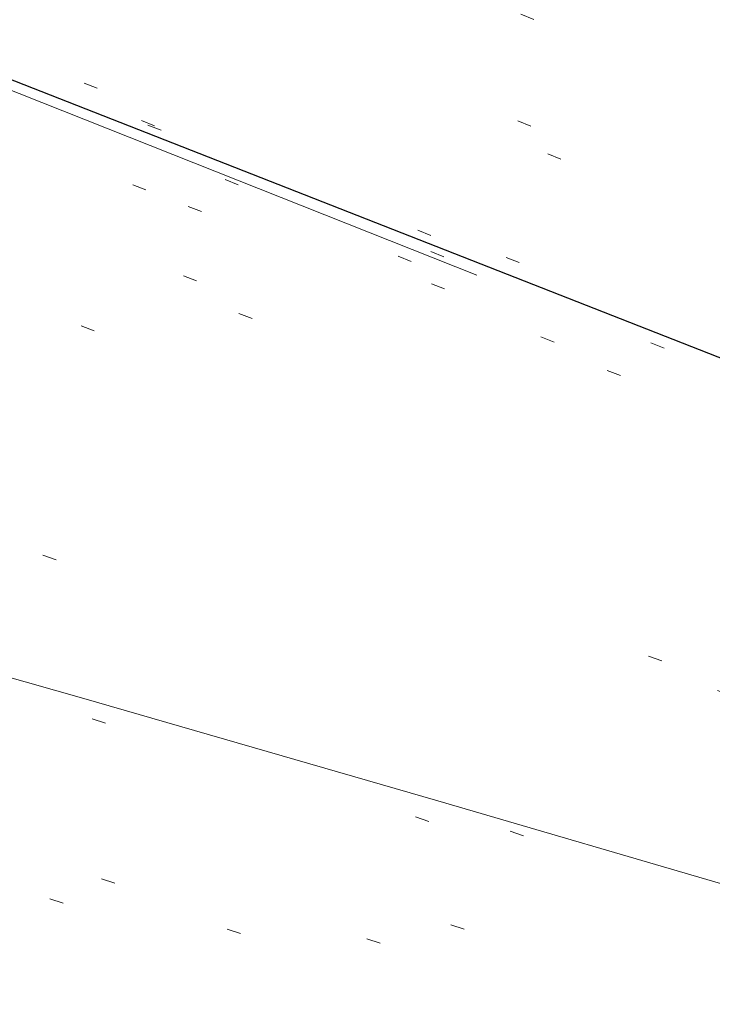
# Model space of a CAD drawing. Extents: x 413123 to 1465301, y 377724 to 504150.
# Tile 24 of 256: x 1463176.79 to 1463181.73, y 433231.75 to 433238.77. Entities that reach past the tile are written whole.
import ezdxf

# ---------------------------------------------------------------- set-up
doc = ezdxf.new("R2010")
doc.units = 0
doc.header["$MEASUREMENT"] = 0
for name, pattern in [('DGN Style 1', [8.732639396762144, 0.01453018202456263, -8.71810921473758]), ('DGN Style 3', [20.34225483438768, 14.53018202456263, -5.812072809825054]), ('DGN Style 5', [10.171127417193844, 4.35905460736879, -5.812072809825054])]:
    doc.linetypes.add(name, pattern=pattern)
for name, color, linetype, lineweight in [('DT_X_Contour_Minor', 136, 'DGN Style 3', 0), ('DT_X_Terrain_Ground_Line', 92, 'DGN Style 3', 13), ('PM_X_Parking_Lot_Stall', 7, 'DGN Style 5', 0), ('PV_X_Curb', 120, 'DGN Style 1', 0), ('PV_X_EOP', 7, 'DGN Style 3', 0), ('PV_X_Walk', 120, 'DGN Style 5', 0)]:
    doc.layers.add(name, color=color, linetype=linetype, lineweight=lineweight)
doc.layers.add('SV_Observation (Construction)', color=97, linetype='DGN Style 1', lineweight=0, transparency=0.9)
doc.layers.add('SV_Setup (Construction)', color=4, linetype='Continuous', lineweight=30, transparency=0.9)

# ---------------------------------------------------------------- blocks, each defined once
blk = doc.blocks.new('*U5554', base_point=(1463158.719041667, 433438.2508333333, 579.5851666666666))
at = {"layer": 'DT_X_Contour_Minor', "elevation": 571.9999999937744, "flags": 128}
blk.add_lwpolyline([(1463395.217597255, 433160.4001539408), (1463379.26645557, 433166.5904968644), (1463376.271119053, 433167.7533763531), (1463374.121313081, 433168.5890107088), (1463372.817037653, 433169.097399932), (1463372.35829277, 433169.2785440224), (1463372.262347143, 433169.3252680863), (1463372.230106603, 433169.3408914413), (1463372.205344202, 433169.3527184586), (1463372.188059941, 433169.360749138), (1463372.178253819, 433169.3649834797), (1463371.925647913, 433169.4625609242), (1463368.452046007, 433170.8047416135), (1463363.521519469, 433172.7098829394), (1463361.850359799, 433173.3555198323), (1463360.534775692, 433173.8635745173), (1463359.574767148, 433174.2340469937), (1463358.970334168, 433174.466937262), (1463357.832613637, 433174.904535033), (1463357.217168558, 433175.141860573), (1463356.22412372, 433175.5256388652), (1463354.853479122, 433176.0558699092), (1463353.105234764, 433176.7325537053), (1463347.939783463, 433178.7323141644), (1463346.11758143, 433179.4364631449), (1463344.525063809, 433180.0490897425), (1463343.162230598, 433180.570193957), (1463342.029081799, 433180.9997757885), (1463339.313597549, 433182.0232974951), (1463338.294788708, 433182.4070822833), (1463337.274975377, 433182.790795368), (1463336.254157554, 433183.1744367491), (1463335.232335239, 433183.5580064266), (1463332.506136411, 433184.5807632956), (1463331.490227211, 433184.9627923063), (1463330.48714873, 433185.3418116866), (1463329.49690097, 433185.7178214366), (1463328.519483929, 433186.0908215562), (1463325.930146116, 433187.0814757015), (1463325.063197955, 433187.4072487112), (1463324.404356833, 433187.6415771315), (1463323.95362275, 433187.7844609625), (1463323.710995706, 433187.835900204), (1463323.064319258, 433187.8625792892), (1463322.837569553, 433187.6548760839), (1463322.708957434, 433187.6462891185), (1463322.42029952, 433187.7095438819), (1463321.971595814, 433187.844640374), (1463321.362846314, 433188.0515785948), (1463319.526119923, 433188.6992028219), (1463318.668472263, 433189.000702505), (1463317.473074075, 433189.4194833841), (1463315.93992536, 433189.9555454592), (1463314.069026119, 433190.6088887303), (1463308.629627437, 433192.5075123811), (1463306.748951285, 433193.1804606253), (1463305.18647184, 433193.7753376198), (1463303.942189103, 433194.2921433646), (1463303.016103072, 433194.7308778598), (1463300.970802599, 433195.7967415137), (1463300.227145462, 433196.1691067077), (1463299.530149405, 433196.4868045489), (1463298.879814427, 433196.7498350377), (1463298.27614053, 433196.9581981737), (1463295.567871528, 433197.8030023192), (1463295.548309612, 433197.8289543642), (1463295.489237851, 433197.863598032), (1463295.320406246, 433197.9564067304), (1463295.041814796, 433198.1073804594), (1463294.653463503, 433198.3165192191), (1463293.471513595, 433198.9517759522), (1463292.901949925, 433199.2303848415), (1463292.079721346, 433199.5897689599), (1463291.004827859, 433200.0299283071), (1463289.677269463, 433200.5508628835), (1463285.800227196, 433202.0477220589), (1463284.419012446, 433202.5564074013), (1463283.183149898, 433202.959819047), (1463282.092639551, 433203.2579569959), (1463281.147481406, 433203.4508212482), (1463278.82086262, 433203.8247609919), (1463278.077441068, 433203.9367775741), (1463277.592140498, 433203.9923725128), (1463277.364960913, 433203.991545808), (1463277.395902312, 433203.9342974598), (1463278.142577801, 433203.5354880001), (1463275.56458941, 433204.513508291), (1463274.992398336, 433204.7331112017), (1463274.380677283, 433204.9727683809), (1463273.72942625, 433205.2324798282), (1463273.038645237, 433205.5122455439), (1463269.722763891, 433206.8646121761), (1463260.35808285, 433211.218083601), (1463259.894401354, 433211.0632559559), (1463259.806685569, 433211.0345824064), (1463259.742258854, 433211.0149164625), (1463259.701121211, 433211.0042581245), (1463259.683272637, 433211.0026073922), (1463259.666728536, 433211.0102155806), (1463259.585621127, 433210.9582969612), (1463259.354706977, 433210.796834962), (1463258.973986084, 433210.5258295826), (1463258.44345845, 433210.1452808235), (1463256.82897577, 433208.984426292), (1463256.24759574, 433208.6199916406), (1463255.714317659, 433208.397328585), (1463255.229141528, 433208.3164371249), (1463254.792067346, 433208.3773172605), (1463253.690672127, 433208.7286930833), (1463253.26833566, 433208.8549521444), (1463252.827372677, 433208.9701974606), (1463252.367783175, 433209.0744290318), (1463251.889567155, 433209.1676468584), (1463249.614430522, 433209.5769646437), (1463240.237872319, 433212.5940606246), (1463238.454207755, 433213.1703490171), (1463237.121739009, 433213.6061730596), (1463236.240466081, 433213.9015327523), (1463235.810388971, 433214.0564280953), (1463235.265111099, 433214.2821965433), (1463234.725239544, 433214.4946353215), (1463233.514583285, 433214.96262532), (1463231.63314232, 433215.6861665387), (1463229.08091665, 433216.665258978), (1463221.380601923, 433219.6169071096), (1463218.795139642, 433220.5962062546), (1463216.813988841, 433221.3203675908), (1463215.437149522, 433221.7893911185), (1463214.664621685, 433222.0032768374), (1463213.410296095, 433222.2334550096), (1463212.729179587, 433222.4060797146), (1463211.626574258, 433222.7513202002), (1463210.102480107, 433223.2691764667), (1463208.156897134, 433223.9596485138), (1463202.406690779, 433226.0310616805), (1463200.416384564, 433226.7460653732), (1463198.758120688, 433227.3375165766), (1463197.431899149, 433227.8054152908), (1463196.437719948, 433228.1497615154), (1463194.229298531, 433228.903281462), (1463193.161854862, 433229.2506078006), (1463191.61583992, 433229.7274468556), (1463189.591253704, 433230.3337986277), (1463187.088096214, 433231.0696631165), (1463179.774914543, 433233.2046520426), (1463177.233310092, 433233.940070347), (1463175.093382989, 433234.5450835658), (1463173.355133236, 433235.0196916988), (1463172.018560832, 433235.3638947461), (1463168.989937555, 433236.1078960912), (1463167.832428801, 433236.3997851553), (1463166.631369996, 433236.7174513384), (1463165.38676114, 433237.0608946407), (1463164.098602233, 433237.4301150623), (1463160.605445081, 433238.4490723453), (1463159.334963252, 433238.8012012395), (1463158.143385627, 433239.0933699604), (1463157.030712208, 433239.3255785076), (1463155.996942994, 433239.4978268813), (1463153.345430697, 433239.8772089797), (1463152.374170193, 433240.0300720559), (1463151.449022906, 433240.2041247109), (1463150.569988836, 433240.3993669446), (1463149.737067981, 433240.6157987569), (1463147.577429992, 433241.2212030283), (1463146.539310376, 433241.5219487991), (1463145.04468002, 433241.9701329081), (1463143.093538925, 433242.565755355), (1463140.68588709, 433243.3088161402), (1463133.656801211, 433245.486896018), (1463131.317868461, 433246.2118520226), (1463129.57288462, 433246.7531601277), (1463128.421849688, 433247.1108203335), (1463127.864763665, 433247.2848326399), (1463127.171132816, 433247.5040015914), (1463126.714422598, 433247.6437083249), (1463125.864515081, 433247.8984518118), (1463124.621410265, 433248.268232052), (1463122.98510815, 433248.7530490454), (1463114.431571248, 433251.2839474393)], dxfattribs=at)

msp = doc.modelspace()

# ---------------------------------------------------------------- linework, layer by layer
at = {"layer": 'PM_X_Parking_Lot_Stall', "extrusion": (0.05048486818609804, 0.02985000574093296, 0.9982786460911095), "elevation": 87371.47923594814, "flags": 128}
msp.add_lwpolyline([(-371773.2861637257, -1477400.877670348), (-371773.2861637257, -1477414.062146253)], dxfattribs=at)
at = {"layer": 'PV_X_Curb'}
for points, knots in [([(1463034.114341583, 433358.5354235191, 570.967442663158), (1463034.382762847, 433357.8525596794, 570.9829174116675), (1463034.902669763, 433356.6746703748, 570.9791408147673), (1463036.322057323, 433354.5205973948, 570.6849760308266), (1463037.748960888, 433352.2020754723, 570.6878951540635), (1463040.018756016, 433349.1857511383, 570.9427811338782), (1463042.639031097, 433346.7780487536, 570.7955674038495), (1463044.970687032, 433345.5933757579, 570.8824061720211), (1463045.921303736, 433345.2188641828, 570.878208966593), (1463051.106075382, 433343.1762354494, 570.8553169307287), (1463056.290847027, 433341.1336067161, 570.8324248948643), (1463061.475618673, 433339.0909779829, 570.809532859), (1463062.018547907, 433338.9041474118, 570.7725412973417), (1463062.561477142, 433338.7173168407, 570.7355497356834), (1463063.104406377, 433338.5304862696, 570.6985581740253), (1463069.657625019, 433335.9461940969, 570.7210719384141), (1463076.21084366, 433333.3619019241, 570.7435857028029), (1463082.764062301, 433330.7776097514, 570.7660994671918), (1463087.246478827, 433329.0023655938, 570.8028168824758), (1463091.728895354, 433327.2271214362, 570.8395342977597), (1463096.211311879, 433325.4518772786, 570.8762517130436), (1463096.878442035, 433325.1897515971, 570.9638925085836), (1463097.545572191, 433324.9276259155, 571.0515333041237), (1463098.212702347, 433324.6655002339, 571.1391740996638), (1463104.831686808, 433322.094946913, 571.1640382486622), (1463111.45067127, 433319.524393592, 571.1889023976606), (1463118.069655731, 433316.953840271, 571.2137665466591), (1463125.957183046, 433313.9138789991, 571.1851535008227), (1463133.844710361, 433310.8739177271, 571.1565404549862), (1463141.732237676, 433307.8339564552, 571.1279274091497), (1463145.767175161, 433306.241790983, 571.1313455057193), (1463149.802112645, 433304.6496255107, 571.134763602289), (1463153.83705013, 433303.0574600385, 571.1381816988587), (1463154.355066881, 433302.8054079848, 571.0924572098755), (1463154.873083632, 433302.5533559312, 571.0467327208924), (1463155.391100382, 433302.3013038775, 571.0010082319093), (1463159.740180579, 433300.5574304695, 571.007755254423), (1463164.089260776, 433298.8135570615, 571.0145022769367), (1463168.438340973, 433297.0696836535, 571.0212492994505), (1463173.76020955, 433294.9893866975, 571.0517121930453), (1463179.082078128, 433292.9090897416, 571.0821750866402), (1463184.403946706, 433290.8287927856, 571.1126379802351), (1463184.927832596, 433290.6024130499, 571.183469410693), (1463185.451718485, 433290.3760333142, 571.254300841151), (1463185.975604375, 433290.1496535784, 571.3251322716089), (1463193.283059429, 433287.4009373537, 571.3274320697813), (1463200.590514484, 433284.6522211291, 571.3297318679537), (1463207.897969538, 433281.9035049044, 571.3320316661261), (1463214.611583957, 433279.3049910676, 571.3660593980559), (1463221.325198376, 433276.7064772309, 571.4000871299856), (1463228.038812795, 433274.1079633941, 571.4341148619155), (1463234.876881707, 433271.4003319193, 571.5030017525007), (1463241.714950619, 433268.6927004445, 571.5718886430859), (1463248.553019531, 433265.9850689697, 571.6407755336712), (1463252.53367608, 433264.4224603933, 571.6987979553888), (1463256.514332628, 433262.8598518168, 571.7568203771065), (1463260.494989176, 433261.2972432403, 571.8148427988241), (1463261.18962272, 433261.0748617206, 571.7422662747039), (1463261.884256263, 433260.8524802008, 571.6696897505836), (1463262.578889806, 433260.6300986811, 571.5971132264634), (1463267.974277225, 433258.4984942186, 571.5913249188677), (1463273.369664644, 433256.3668897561, 571.5855366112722), (1463278.765052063, 433254.2352852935, 571.5797483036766), (1463284.039124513, 433252.1341649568, 571.626583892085), (1463289.313196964, 433250.0330446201, 571.6734194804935), (1463294.587269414, 433247.9319242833, 571.7202550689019), (1463295.147837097, 433247.7325865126, 571.8045569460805), (1463295.70840478, 433247.533248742, 571.8888588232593), (1463296.268972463, 433247.3339109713, 571.9731607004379), (1463303.262539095, 433244.6091737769, 572.0038664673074), (1463310.256105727, 433241.8844365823, 572.034572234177), (1463317.249672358, 433239.1596993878, 572.0652780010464), (1463324.8255847, 433236.206749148, 572.1003223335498), (1463332.401497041, 433233.2537989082, 572.1353666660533), (1463339.977409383, 433230.3008486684, 572.1704109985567), (1463346.624217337, 433227.6724527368, 572.1699621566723), (1463353.271025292, 433225.044056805, 572.1695133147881), (1463359.917833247, 433222.4156608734, 572.1690644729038), (1463363.666535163, 433220.9685334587, 572.1740861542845), (1463367.415237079, 433219.521406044, 572.1791078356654), (1463371.163938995, 433218.0742786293, 572.1841295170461), (1463371.754596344, 433217.8301906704, 572.1047293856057), (1463372.345253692, 433217.5861027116, 572.0253292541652), (1463372.935911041, 433217.3420147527, 571.9459291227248), (1463380.338603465, 433214.4611246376, 571.9041823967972), (1463387.741295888, 433211.5802345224, 571.8624356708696), (1463395.143988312, 433208.6993444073, 571.8206889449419), (1463403.121855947, 433205.5721027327, 571.8539167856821), (1463411.099723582, 433202.4448610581, 571.8871446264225), (1463419.077591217, 433199.3176193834, 571.9203724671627), (1463419.407565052, 433199.1647159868, 571.9396248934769), (1463419.737538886, 433199.0118125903, 571.9588773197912), (1463420.067512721, 433198.8589091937, 571.9781297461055)], [0, 0, 0, 0, 0.004163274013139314, 0.007301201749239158, 0.0146979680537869, 0.01957460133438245, 0.02877745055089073, 0.03448275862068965, 0.03448275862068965, 0.03448275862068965, 0.06896551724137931, 0.06896551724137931, 0.06896551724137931, 0.1034482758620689, 0.1034482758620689, 0.1034482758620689, 0.1379310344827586, 0.1379310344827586, 0.1379310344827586, 0.1724137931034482, 0.1724137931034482, 0.1724137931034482, 0.2068965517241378, 0.2068965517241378, 0.2068965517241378, 0.2413793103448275, 0.2413793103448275, 0.2413793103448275, 0.2758620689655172, 0.2758620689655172, 0.2758620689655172, 0.3103448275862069, 0.3103448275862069, 0.3103448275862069, 0.3448275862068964, 0.3448275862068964, 0.3448275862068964, 0.3793103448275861, 0.3793103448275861, 0.3793103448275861, 0.4137931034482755, 0.4137931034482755, 0.4137931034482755, 0.4482758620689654, 0.4482758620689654, 0.4482758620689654, 0.4827586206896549, 0.4827586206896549, 0.4827586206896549, 0.5172413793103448, 0.5172413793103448, 0.5172413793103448, 0.5517241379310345, 0.5517241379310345, 0.5517241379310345, 0.5862068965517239, 0.5862068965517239, 0.5862068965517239, 0.6206896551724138, 0.6206896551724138, 0.6206896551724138, 0.6551724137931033, 0.6551724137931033, 0.6551724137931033, 0.6896551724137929, 0.6896551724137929, 0.6896551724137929, 0.7241379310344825, 0.7241379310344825, 0.7241379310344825, 0.7586206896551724, 0.7586206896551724, 0.7586206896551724, 0.7931034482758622, 0.7931034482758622, 0.7931034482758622, 0.8275862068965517, 0.8275862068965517, 0.8275862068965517, 0.8620689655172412, 0.8620689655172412, 0.8620689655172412, 0.8965517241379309, 0.8965517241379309, 0.8965517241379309, 0.9310344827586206, 0.9310344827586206, 0.9310344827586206, 0.9655172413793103, 0.9655172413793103, 0.9655172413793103, 1, 1, 1, 1]), ([(1463694.730807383, 433042.1012902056, 573.2000085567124), (1463688.122071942, 433044.6665198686, 573.2117681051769), (1463681.5133365, 433047.2317495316, 573.2235276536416), (1463674.904601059, 433049.7969791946, 573.2352872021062), (1463669.906627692, 433051.7384291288, 573.2422034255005), (1463664.908654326, 433053.679879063, 573.249119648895), (1463659.910680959, 433055.6213289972, 573.2560358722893), (1463659.31440991, 433055.8530469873, 573.3282538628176), (1463658.718138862, 433056.0847649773, 573.400471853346), (1463658.121867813, 433056.3164829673, 573.4726898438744), (1463656.811811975, 433056.8455353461, 573.4691755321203), (1463655.501756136, 433057.3745877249, 573.4656612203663), (1463654.191700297, 433057.9036401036, 573.4621469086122), (1463647.078403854, 433060.7016199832, 573.4311409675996), (1463639.965107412, 433063.4995998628, 573.4001350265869), (1463632.851810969, 433066.2975797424, 573.3691290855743), (1463626.603526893, 433068.7760307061, 573.3262890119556), (1463620.355242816, 433071.25448167, 573.2834489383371), (1463614.10695874, 433073.7329326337, 573.2406088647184), (1463606.821724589, 433076.5483492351, 573.1778320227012), (1463599.536490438, 433079.3637658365, 573.1150551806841), (1463592.251256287, 433082.1791824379, 573.052278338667), (1463585.048675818, 433085.0513616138, 572.9767093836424), (1463577.846095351, 433087.9235407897, 572.901140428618), (1463570.643514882, 433090.7957199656, 572.8255714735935), (1463568.520856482, 433091.6009161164, 572.8136526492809), (1463566.398198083, 433092.4061122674, 572.8017338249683), (1463564.275539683, 433093.2113084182, 572.7898150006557), (1463563.658286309, 433093.4932407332, 572.723361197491), (1463563.041032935, 433093.7751730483, 572.6569073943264), (1463562.423779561, 433094.0571053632, 572.5904535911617), (1463557.897842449, 433095.8076798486, 572.5495712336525), (1463553.371905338, 433097.5582543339, 572.5086888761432), (1463548.845968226, 433099.3088288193, 572.4678065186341), (1463541.746736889, 433102.0973839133, 572.4116307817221), (1463534.647505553, 433104.8859390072, 572.3554550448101), (1463527.548274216, 433107.6744941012, 572.2992793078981), (1463527.099574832, 433107.8541490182, 572.3819727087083), (1463526.650875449, 433108.0338039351, 572.4646661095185), (1463526.202176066, 433108.2134588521, 572.5473595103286), (1463518.442801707, 433111.2934591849, 572.5872886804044), (1463510.683427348, 433114.3734595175, 572.6272178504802), (1463502.924052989, 433117.4534598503, 572.6671470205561), (1463495.101662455, 433120.5759616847, 572.6180249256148), (1463487.279271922, 433123.6984635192, 572.5689028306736), (1463479.456881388, 433126.8209653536, 572.5197807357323), (1463474.540841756, 433128.7396558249, 572.5305568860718), (1463469.624802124, 433130.6583462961, 572.5413330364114), (1463464.708762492, 433132.5770367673, 572.5521091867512), (1463464.15178183, 433132.7738995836, 572.4839343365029), (1463463.594801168, 433132.9707623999, 572.4157594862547), (1463463.037820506, 433133.1676252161, 572.3475846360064), (1463455.395093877, 433136.1460172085, 572.2965798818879), (1463447.752367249, 433139.1244092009, 572.2455751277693), (1463440.10964062, 433142.1028011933, 572.1945703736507), (1463439.463345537, 433142.3911085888, 572.2249332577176), (1463438.817050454, 433142.6794159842, 572.2552961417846), (1463438.170755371, 433142.9677233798, 572.2856590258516), (1463431.589276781, 433145.5431962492, 572.3185177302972), (1463425.007798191, 433148.1186691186, 572.351376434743), (1463418.4263196, 433150.6941419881, 572.3842351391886), (1463413.565512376, 433152.6091060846, 572.3506952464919), (1463408.704705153, 433154.5240701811, 572.3171553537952), (1463403.843897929, 433156.4390342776, 572.2836154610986), (1463402.295983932, 433157.0721267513, 572.2966227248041), (1463400.748069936, 433157.7052192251, 572.3096299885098), (1463399.20015594, 433158.3383116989, 572.3226372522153), (1463398.571326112, 433158.6030358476, 572.2531442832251), (1463397.942496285, 433158.8677599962, 572.1836513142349), (1463397.313666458, 433159.1324841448, 572.1141583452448), (1463389.499427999, 433162.1494767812, 572.1431257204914), (1463381.68518954, 433165.1664694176, 572.172093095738), (1463373.87095108, 433168.1834620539, 572.2010604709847), (1463373.202610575, 433168.4242856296, 572.2485422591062), (1463372.53427007, 433168.6651092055, 572.2960240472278), (1463371.865929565, 433168.9059327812, 572.3435058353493), (1463366.852918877, 433170.8940812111, 572.309207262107), (1463361.839908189, 433172.882229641, 572.2749086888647), (1463356.826897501, 433174.8703780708, 572.2406101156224), (1463350.263613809, 433177.4130764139, 572.2105829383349), (1463343.700330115, 433179.955774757, 572.1805557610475), (1463337.137046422, 433182.4984731, 572.1505285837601), (1463332.732110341, 433184.1753668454, 572.1399057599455), (1463328.327174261, 433185.8522605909, 572.129282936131), (1463323.922238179, 433187.5291543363, 572.1186601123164), (1463323.550514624, 433187.6736224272, 572.0672464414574), (1463323.17879107, 433187.8180905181, 572.0158327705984), (1463322.807067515, 433187.9625586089, 571.9644190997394), (1463314.242457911, 433191.4677850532, 571.9189611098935), (1463305.677848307, 433194.9730114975, 571.8735031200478), (1463297.113238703, 433198.4782379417, 571.8280451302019), (1463296.447798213, 433198.6498683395, 571.8729159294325), (1463295.782357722, 433198.8214987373, 571.917786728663), (1463295.116917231, 433198.9931291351, 571.9626575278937), (1463288.43623397, 433201.6173953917, 571.9595616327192), (1463281.755550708, 433204.2416616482, 571.9564657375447), (1463275.074867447, 433206.8659279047, 571.9533698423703), (1463270.698621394, 433208.5836220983, 571.955071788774), (1463266.322375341, 433210.3013162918, 571.9567737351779), (1463261.946129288, 433212.0190104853, 571.9584756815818), (1463261.255964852, 433212.2907585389, 571.8814296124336), (1463260.565800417, 433212.5625065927, 571.8043835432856), (1463259.875635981, 433212.8342546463, 571.7273374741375), (1463253.221984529, 433215.4661261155, 571.684237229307), (1463246.568333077, 433218.0979975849, 571.6411369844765), (1463239.914681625, 433220.7298690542, 571.5980367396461), (1463232.697418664, 433223.5591135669, 571.584901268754), (1463225.480155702, 433226.3883580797, 571.5717657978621), (1463218.262892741, 433229.2176025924, 571.5586303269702), (1463212.689928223, 433231.3845503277, 571.501804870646), (1463207.116963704, 433233.5514980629, 571.4449794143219), (1463201.543999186, 433235.7184457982, 571.3881539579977), (1463197.702392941, 433237.2969398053, 571.3824755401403), (1463193.860786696, 433238.8754338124, 571.376797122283), (1463190.01918045, 433240.4539278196, 571.3711187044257), (1463189.420555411, 433240.6641899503, 571.4587546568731), (1463188.821930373, 433240.874452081, 571.5463906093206), (1463188.223305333, 433241.0847142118, 571.6340265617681), (1463185.054584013, 433242.3131517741, 571.6250500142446), (1463181.885862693, 433243.5415893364, 571.6160734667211), (1463178.717141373, 433244.7700268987, 571.6070969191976), (1463171.181422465, 433247.7347391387, 571.5342143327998), (1463163.645703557, 433250.6994513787, 571.4613317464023), (1463156.10998465, 433253.6641636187, 571.3884491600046), (1463148.761307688, 433256.5197229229, 571.322577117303), (1463141.412630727, 433259.3752822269, 571.2567050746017), (1463134.063953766, 433262.2308415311, 571.1908330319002), (1463126.984343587, 433264.9936274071, 571.2120531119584), (1463119.904733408, 433267.756413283, 571.2332731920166), (1463112.82512323, 433270.519199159, 571.2544932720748), (1463106.948373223, 433272.8554993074, 571.272380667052), (1463101.071623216, 433275.1917994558, 571.290268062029), (1463095.19487321, 433277.5280996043, 571.3081554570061), (1463087.382378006, 433280.5556578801, 571.2445784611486), (1463079.569882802, 433283.583216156, 571.1810014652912), (1463071.757387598, 433286.6107744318, 571.1174244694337), (1463067.011834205, 433288.4980060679, 571.0790224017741), (1463062.266280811, 433290.385237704, 571.0406203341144), (1463057.520727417, 433292.27246934, 571.0022182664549), (1463052.596696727, 433294.1302708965, 570.9741905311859), (1463047.672666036, 433295.988072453, 570.946162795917), (1463042.748635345, 433297.8458740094, 570.9181350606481), (1463040.996474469, 433298.028892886, 570.6600759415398), (1463037.884741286, 433298.0614564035, 570.3732611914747), (1463033.533792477, 433297.4811137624, 570.213053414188), (1463028.578927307, 433295.8351240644, 570.8846791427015), (1463025.750437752, 433293.3300609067, 570.5443428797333), (1463024.222435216, 433291.00068514, 570.5092220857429), (1463023.412434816, 433289.7658735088, 570.490604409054), (1463022.602434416, 433288.5310618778, 570.4719867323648), (1463021.792434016, 433287.2962502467, 570.4533690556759), (1463021.001432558, 433285.3732457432, 570.5012869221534), (1463020.2104311, 433283.4502412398, 570.549204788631), (1463019.419429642, 433281.5272367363, 570.5971226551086), (1463018.531487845, 433279.3825151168, 570.6481372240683), (1463017.643546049, 433277.2377934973, 570.6991517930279), (1463016.755604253, 433275.0930718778, 570.7501663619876), (1463014.741467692, 433270.0950215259, 570.9656913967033), (1463012.727331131, 433265.096971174, 571.181216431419), (1463010.71319457, 433260.0989208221, 571.3967414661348)], [0, 0, 0, 0, 0.01923076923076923, 0.01923076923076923, 0.01923076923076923, 0.03846153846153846, 0.03846153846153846, 0.03846153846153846, 0.05769230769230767, 0.05769230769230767, 0.05769230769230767, 0.07692307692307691, 0.07692307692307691, 0.07692307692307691, 0.09615384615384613, 0.09615384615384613, 0.09615384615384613, 0.1153846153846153, 0.1153846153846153, 0.1153846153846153, 0.1346153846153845, 0.1346153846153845, 0.1346153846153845, 0.1538461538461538, 0.1538461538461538, 0.1538461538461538, 0.1730769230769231, 0.1730769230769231, 0.1730769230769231, 0.1923076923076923, 0.1923076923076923, 0.1923076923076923, 0.2115384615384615, 0.2115384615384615, 0.2115384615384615, 0.2307692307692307, 0.2307692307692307, 0.2307692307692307, 0.25, 0.25, 0.25, 0.269230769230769, 0.269230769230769, 0.269230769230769, 0.2884615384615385, 0.2884615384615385, 0.2884615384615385, 0.3076923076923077, 0.3076923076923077, 0.3076923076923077, 0.3269230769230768, 0.3269230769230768, 0.3269230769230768, 0.3461538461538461, 0.3461538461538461, 0.3461538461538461, 0.3653846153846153, 0.3653846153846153, 0.3653846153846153, 0.3846153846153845, 0.3846153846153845, 0.3846153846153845, 0.4038461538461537, 0.4038461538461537, 0.4038461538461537, 0.423076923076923, 0.423076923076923, 0.423076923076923, 0.4423076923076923, 0.4423076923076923, 0.4423076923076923, 0.4615384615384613, 0.4615384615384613, 0.4615384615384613, 0.4807692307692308, 0.4807692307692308, 0.4807692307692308, 0.5, 0.5, 0.5, 0.5192307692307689, 0.5192307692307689, 0.5192307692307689, 0.538461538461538, 0.538461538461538, 0.538461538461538, 0.5576923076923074, 0.5576923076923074, 0.5576923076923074, 0.576923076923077, 0.576923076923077, 0.576923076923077, 0.5961538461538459, 0.5961538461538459, 0.5961538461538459, 0.6153846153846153, 0.6153846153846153, 0.6153846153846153, 0.6346153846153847, 0.6346153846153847, 0.6346153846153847, 0.6538461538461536, 0.6538461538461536, 0.6538461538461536, 0.673076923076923, 0.673076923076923, 0.673076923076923, 0.6923076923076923, 0.6923076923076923, 0.6923076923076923, 0.7115384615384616, 0.7115384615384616, 0.7115384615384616, 0.7307692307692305, 0.7307692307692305, 0.7307692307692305, 0.7499999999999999, 0.7499999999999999, 0.7499999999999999, 0.7692307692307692, 0.7692307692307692, 0.7692307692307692, 0.7884615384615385, 0.7884615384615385, 0.7884615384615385, 0.8076923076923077, 0.8076923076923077, 0.8076923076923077, 0.826923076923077, 0.826923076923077, 0.826923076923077, 0.846153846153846, 0.846153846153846, 0.846153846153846, 0.8653846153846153, 0.8653846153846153, 0.8653846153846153, 0.8846153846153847, 0.8846153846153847, 0.8846153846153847, 0.9038461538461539, 0.9038461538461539, 0.9038461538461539, 0.9087225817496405, 0.9125585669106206, 0.9159702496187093, 0.9230769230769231, 0.9230769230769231, 0.9230769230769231, 0.9423076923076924, 0.9423076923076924, 0.9423076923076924, 0.9615384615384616, 0.9615384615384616, 0.9615384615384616, 0.9807692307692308, 0.9807692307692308, 0.9807692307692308, 1, 1, 1, 1])]:
    msp.add_open_spline(points, degree=3, knots=knots, dxfattribs=at)
at = {"layer": 'PV_X_EOP'}
for points, knots in [([(1463033.539703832, 433358.668730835, 570.9312826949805), (1463033.78085339, 433357.7791180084, 570.9319642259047), (1463034.311810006, 433356.414696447, 570.9129230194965), (1463035.936664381, 433354.210215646, 570.7574772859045), (1463037.392149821, 433351.9520015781, 570.7191112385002), (1463039.598433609, 433348.7987445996, 570.7996873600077), (1463042.441302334, 433346.5539274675, 570.6747714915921), (1463044.712350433, 433345.0075174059, 570.6881225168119), (1463045.691659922, 433344.6760572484, 570.6008205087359), (1463046.330306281, 433344.4598990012, 570.5438874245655), (1463046.96895264, 433344.243740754, 570.486954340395), (1463047.607598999, 433344.0275825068, 570.4300212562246), (1463047.46569072, 433343.5095853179, 570.4737916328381), (1463047.32378244, 433342.9915881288, 570.5175620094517), (1463047.181874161, 433342.4735909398, 570.5613323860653), (1463047.962688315, 433342.1715041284, 570.5523071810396), (1463048.74350247, 433341.8694173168, 570.5432819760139), (1463049.524316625, 433341.5673305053, 570.5342567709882), (1463049.723445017, 433342.0454324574, 570.5031497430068), (1463049.92257341, 433342.5235344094, 570.4720427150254), (1463050.121701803, 433343.0016363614, 570.4409356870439), (1463054.363252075, 433341.3299102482, 570.4898514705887), (1463058.604802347, 433339.658184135, 570.5387672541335), (1463062.84635262, 433337.9864580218, 570.5876830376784), (1463069.380437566, 433335.4247592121, 570.6248076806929), (1463075.914522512, 433332.8630604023, 570.6619323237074), (1463082.448607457, 433330.3013615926, 570.699056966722), (1463087.637972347, 433328.22388055, 570.7205322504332), (1463092.827337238, 433326.1463995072, 570.7420075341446), (1463098.016702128, 433324.0689184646, 570.7634828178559), (1463104.657268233, 433321.5116641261, 570.769767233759), (1463111.297834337, 433318.9544097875, 570.7760516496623), (1463117.938400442, 433316.3971554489, 570.7823360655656), (1463125.924840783, 433313.2674390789, 570.73748834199), (1463133.911281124, 433310.1377227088, 570.6926406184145), (1463141.897721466, 433307.0080063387, 570.647792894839), (1463141.717745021, 433306.5125578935, 570.6799613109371), (1463141.537768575, 433306.0171094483, 570.7121297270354), (1463141.35779213, 433305.5216610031, 570.7442981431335), (1463142.229950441, 433305.2201381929, 570.7485050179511), (1463143.102108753, 433304.9186153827, 570.7527118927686), (1463143.974267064, 433304.6170925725, 570.7569187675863), (1463144.185348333, 433305.0788176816, 570.735481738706), (1463144.396429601, 433305.5405427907, 570.7140447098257), (1463144.607510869, 433306.0022678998, 570.6926076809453), (1463147.58473388, 433304.8543661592, 570.7341019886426), (1463150.56195689, 433303.7064644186, 570.7755962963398), (1463153.539179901, 433302.558562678, 570.817090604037), (1463158.44037952, 433300.5705139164, 570.826934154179), (1463163.341579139, 433298.5824651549, 570.8367777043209), (1463168.242778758, 433296.5944163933, 570.8466212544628), (1463174.091388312, 433294.2251577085, 570.8787504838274), (1463179.939997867, 433291.8558990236, 570.9108797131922), (1463185.788607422, 433289.4866403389, 570.9430089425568), (1463193.090936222, 433286.8080451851, 571.0096381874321), (1463200.393265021, 433284.1294500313, 571.0762674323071), (1463207.695593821, 433281.4508548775, 571.1428966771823), (1463214.34865388, 433278.828976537, 571.1804566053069), (1463221.001713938, 433276.2070981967, 571.2180165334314), (1463227.654773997, 433273.5852198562, 571.2555764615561), (1463234.593717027, 433270.8614597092, 571.311327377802), (1463241.532660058, 433268.1376995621, 571.3670782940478), (1463248.471603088, 433265.413939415, 571.4228292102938), (1463251.006317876, 433264.4249023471, 571.4376305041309), (1463253.541032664, 433263.4358652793, 571.452431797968), (1463256.075747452, 433262.4468282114, 571.4672330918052), (1463255.94008792, 433261.9072334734, 571.4705339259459), (1463255.804428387, 433261.3676387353, 571.4738347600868), (1463255.668768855, 433260.8280439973, 571.4771355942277), (1463256.445551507, 433260.5848901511, 571.4871075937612), (1463257.222334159, 433260.3417363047, 571.4970795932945), (1463257.999116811, 433260.0985824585, 571.507051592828), (1463258.226294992, 433260.5106164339, 571.4958264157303), (1463258.453473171, 433260.9226504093, 571.4846012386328), (1463258.680651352, 433261.3346843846, 571.4733760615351), (1463259.925804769, 433260.8493021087, 571.4829525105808), (1463261.170958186, 433260.3639198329, 571.4925289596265), (1463262.416111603, 433259.878537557, 571.5021054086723), (1463267.791649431, 433257.7869022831, 571.5241727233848), (1463273.167187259, 433255.6952670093, 571.5462400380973), (1463278.542725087, 433253.6036317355, 571.5683073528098), (1463284.352399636, 433251.3217999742, 571.5814787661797), (1463290.162074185, 433249.039968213, 571.5946501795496), (1463295.971748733, 433246.7581364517, 571.6078215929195), (1463302.949122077, 433244.0521724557, 571.6351321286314), (1463309.926495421, 433241.3462084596, 571.6624426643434), (1463316.903868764, 433238.6402444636, 571.6897532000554), (1463324.563747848, 433235.6405621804, 571.7285381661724), (1463332.223626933, 433232.6408798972, 571.7673231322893), (1463339.883506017, 433229.641197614, 571.8061080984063), (1463346.449952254, 433227.0690864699, 571.8205958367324), (1463353.01639849, 433224.4969753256, 571.8350835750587), (1463359.582844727, 433221.9248641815, 571.8495713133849), (1463363.961849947, 433220.2403229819, 571.8408310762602), (1463368.340855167, 433218.5557817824, 571.8320908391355), (1463372.719860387, 433216.8712405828, 571.8233506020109), (1463380.126525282, 433213.9587859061, 571.7905530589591), (1463387.533190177, 433211.0463312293, 571.7577555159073), (1463394.939855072, 433208.1338765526, 571.7249579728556), (1463402.425974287, 433205.1637758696, 571.7534560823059), (1463409.912093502, 433202.1936751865, 571.7819541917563), (1463417.398212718, 433199.2235745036, 571.8104523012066), (1463417.229394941, 433198.7682275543, 571.8194733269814), (1463417.060577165, 433198.3128806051, 571.8284943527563), (1463416.891759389, 433197.8575336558, 571.8375153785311), (1463417.692446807, 433197.4966240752, 571.8487103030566), (1463418.493134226, 433197.1357144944, 571.859905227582), (1463419.293821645, 433196.7748049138, 571.8711001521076), (1463419.475032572, 433197.247288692, 571.8477905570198), (1463419.6562435, 433197.7197724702, 571.8244809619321), (1463419.837454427, 433198.1922562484, 571.8011713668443), (1463419.83781155, 433198.2226624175, 571.7953862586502), (1463419.838168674, 433198.2530685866, 571.789601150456), (1463419.838525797, 433198.2834747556, 571.7838160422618)], [0, 0, 0, 0, 0.003968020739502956, 0.006425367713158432, 0.01199892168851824, 0.01581541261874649, 0.02326256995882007, 0.02777777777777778, 0.02777777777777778, 0.02777777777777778, 0.05555555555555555, 0.05555555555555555, 0.05555555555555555, 0.08333333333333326, 0.08333333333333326, 0.08333333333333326, 0.1111111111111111, 0.1111111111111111, 0.1111111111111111, 0.1388888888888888, 0.1388888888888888, 0.1388888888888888, 0.1666666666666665, 0.1666666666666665, 0.1666666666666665, 0.1944444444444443, 0.1944444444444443, 0.1944444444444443, 0.2222222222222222, 0.2222222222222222, 0.2222222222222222, 0.25, 0.25, 0.25, 0.2777777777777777, 0.2777777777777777, 0.2777777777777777, 0.3055555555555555, 0.3055555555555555, 0.3055555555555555, 0.333333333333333, 0.333333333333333, 0.333333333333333, 0.3611111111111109, 0.3611111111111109, 0.3611111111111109, 0.3888888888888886, 0.3888888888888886, 0.3888888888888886, 0.4166666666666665, 0.4166666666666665, 0.4166666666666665, 0.4444444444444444, 0.4444444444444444, 0.4444444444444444, 0.472222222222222, 0.472222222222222, 0.472222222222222, 0.5, 0.5, 0.5, 0.5277777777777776, 0.5277777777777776, 0.5277777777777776, 0.5555555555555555, 0.5555555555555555, 0.5555555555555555, 0.5833333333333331, 0.5833333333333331, 0.5833333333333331, 0.6111111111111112, 0.6111111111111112, 0.6111111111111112, 0.638888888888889, 0.638888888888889, 0.638888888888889, 0.6666666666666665, 0.6666666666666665, 0.6666666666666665, 0.6944444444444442, 0.6944444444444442, 0.6944444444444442, 0.722222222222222, 0.722222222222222, 0.722222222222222, 0.7499999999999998, 0.7499999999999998, 0.7499999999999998, 0.7777777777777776, 0.7777777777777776, 0.7777777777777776, 0.8055555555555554, 0.8055555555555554, 0.8055555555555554, 0.8333333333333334, 0.8333333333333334, 0.8333333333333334, 0.861111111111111, 0.861111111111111, 0.861111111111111, 0.8888888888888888, 0.8888888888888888, 0.8888888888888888, 0.9166666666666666, 0.9166666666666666, 0.9166666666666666, 0.9444444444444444, 0.9444444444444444, 0.9444444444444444, 0.9722222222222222, 0.9722222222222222, 0.9722222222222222, 1, 1, 1, 1]), ([(1463695.37345491, 433042.3269481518, 573.2056029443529), (1463695.118355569, 433042.4173281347, 573.1929567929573), (1463694.863256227, 433042.5077081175, 573.1803106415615), (1463694.608156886, 433042.5980881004, 573.1676644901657), (1463688.127196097, 433045.133574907, 573.1638691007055), (1463681.646235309, 433047.6690617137, 573.1600737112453), (1463675.165274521, 433050.2045485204, 573.1562783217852), (1463668.255959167, 433052.9440202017, 573.1540820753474), (1463661.346643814, 433055.6834918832, 573.1518858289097), (1463654.437328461, 433058.4229635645, 573.149689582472), (1463647.338400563, 433061.2071824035, 573.1301154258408), (1463640.239472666, 433063.9914012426, 573.1105412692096), (1463633.140544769, 433066.7756200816, 573.0909671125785), (1463626.823799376, 433069.2202639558, 573.0453158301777), (1463620.507053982, 433071.6649078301, 572.999664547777), (1463614.190308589, 433074.1095517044, 572.9540132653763), (1463606.930945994, 433076.9629614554, 572.8967218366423), (1463599.671583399, 433079.8163712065, 572.8394304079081), (1463592.412220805, 433082.6697809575, 572.7821389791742), (1463585.208613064, 433085.5359198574, 572.7224006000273), (1463578.005005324, 433088.4020587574, 572.6626622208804), (1463570.801397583, 433091.2681976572, 572.6029238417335), (1463563.539543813, 433094.1288766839, 572.5195568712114), (1463556.277690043, 433096.9895557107, 572.4361899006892), (1463549.015836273, 433099.8502347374, 572.3528229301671), (1463541.464235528, 433102.896740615, 572.3143753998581), (1463533.912634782, 433105.9432464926, 572.2759278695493), (1463526.361034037, 433108.9897523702, 572.2374803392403), (1463524.510466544, 433109.6486739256, 572.222419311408), (1463522.659899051, 433110.307595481, 572.2073582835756), (1463520.809331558, 433110.9665170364, 572.1922972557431), (1463520.996148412, 433111.478044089, 572.2051758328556), (1463521.182965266, 433111.9895711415, 572.2180544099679), (1463521.36978212, 433112.5010981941, 572.2309329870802), (1463520.520611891, 433112.8412018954, 572.2365752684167), (1463519.671441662, 433113.1813055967, 572.2422175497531), (1463518.822271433, 433113.5214092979, 572.2478598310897), (1463518.644435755, 433113.0349413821, 572.2388127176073), (1463518.466600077, 433112.5484734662, 572.229765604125), (1463518.288764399, 433112.0620055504, 572.2207184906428), (1463514.835464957, 433113.4033588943, 572.2367800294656), (1463511.382165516, 433114.7447122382, 572.2528415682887), (1463507.928866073, 433116.0860655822, 572.2689031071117), (1463493.594865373, 433121.7420238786, 572.2482959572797), (1463479.260864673, 433127.3979821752, 572.2276888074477), (1463464.926863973, 433133.0539404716, 572.2070816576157), (1463449.455525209, 433139.0728186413, 572.1640707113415), (1463433.984186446, 433145.0916968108, 572.1210597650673), (1463418.512847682, 433151.1105749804, 572.0780488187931), (1463413.328996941, 433153.1553309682, 572.0135393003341), (1463408.145146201, 433155.200086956, 571.9490297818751), (1463402.961295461, 433157.2448429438, 571.8845202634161), (1463403.132465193, 433157.7716799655, 571.9190447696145), (1463403.303634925, 433158.2985169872, 571.953569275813), (1463403.474804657, 433158.825354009, 571.9880937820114), (1463402.600267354, 433159.1613721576, 571.9863420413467), (1463401.725730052, 433159.4973903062, 571.984590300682), (1463400.851192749, 433159.8334084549, 571.9828385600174), (1463400.653049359, 433159.3552482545, 571.9439093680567), (1463400.454905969, 433158.8770880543, 571.9049801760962), (1463400.256762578, 433158.3989278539, 571.8660509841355), (1463399.322085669, 433158.774478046, 571.9116587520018), (1463398.387408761, 433159.150028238, 571.9572665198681), (1463397.452731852, 433159.5255784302, 572.0028742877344), (1463389.04126259, 433162.8168634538, 571.9920574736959), (1463380.629793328, 433166.1081484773, 571.9812406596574), (1463372.218324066, 433169.3994335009, 571.9704238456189), (1463367.156032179, 433171.3851717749, 571.9528553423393), (1463362.093740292, 433173.370910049, 571.9352868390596), (1463357.031448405, 433175.3566483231, 571.91771833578), (1463350.485608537, 433177.9162151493, 571.9032139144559), (1463343.93976867, 433180.4757819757, 571.8887094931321), (1463337.393928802, 433183.0353488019, 571.8742050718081), (1463332.955818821, 433184.7683232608, 571.8612483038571), (1463328.517708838, 433186.5012977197, 571.8482915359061), (1463324.079598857, 433188.2342721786, 571.835334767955), (1463307.834725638, 433194.592922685, 571.7755947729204), (1463291.58985242, 433200.9515731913, 571.7158547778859), (1463275.344979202, 433207.3102236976, 571.6561147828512), (1463270.255842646, 433209.3105723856, 571.6395679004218), (1463265.16670609, 433211.3109210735, 571.6230210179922), (1463260.077569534, 433213.3112697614, 571.6064741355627), (1463253.452444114, 433215.9179517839, 571.5595870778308), (1463246.827318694, 433218.5246338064, 571.5127000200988), (1463240.202193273, 433221.1313158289, 571.4658129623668), (1463232.962477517, 433223.9732301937, 571.4532933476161), (1463225.722761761, 433226.8151445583, 571.4407737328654), (1463218.483046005, 433229.6570589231, 571.4282541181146), (1463212.90690448, 433231.8646312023, 571.4088467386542), (1463207.330762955, 433234.0722034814, 571.3894393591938), (1463201.754621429, 433236.2797757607, 571.3700319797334), (1463194.142429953, 433239.2572758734, 571.3409586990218), (1463186.530238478, 433242.2347759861, 571.3118854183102), (1463178.918047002, 433245.2122760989, 571.2828121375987), (1463169.428496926, 433248.9128530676, 571.1919051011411), (1463159.93894685, 433252.6134300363, 571.1009980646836), (1463150.449396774, 433256.314007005, 571.0100910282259), (1463145.077359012, 433258.4557943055, 570.9673048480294), (1463139.70532125, 433260.5975816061, 570.9245186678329), (1463134.333283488, 433262.7393689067, 570.8817324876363), (1463132.297653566, 433263.5246301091, 570.8037126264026), (1463130.262023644, 433264.3098913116, 570.7256927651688), (1463128.226393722, 433265.0951525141, 570.6476729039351), (1463128.413443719, 433265.4813551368, 570.6980714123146), (1463128.600493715, 433265.8675577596, 570.748469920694), (1463128.787543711, 433266.2537603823, 570.7988684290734), (1463127.919822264, 433266.676285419, 570.7925938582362), (1463127.052100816, 433267.0988104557, 570.786319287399), (1463126.184379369, 433267.5213354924, 570.7800447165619), (1463126.004706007, 433267.0870623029, 570.7088488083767), (1463125.825032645, 433266.6527891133, 570.6376529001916), (1463125.645359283, 433266.2185159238, 570.5664569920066), (1463121.458270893, 433267.8591123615, 570.6667666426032), (1463117.271182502, 433269.4997087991, 570.7670762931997), (1463113.084094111, 433271.1403052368, 570.8673859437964), (1463107.189564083, 433273.4271367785, 570.8747985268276), (1463101.295034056, 433275.7139683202, 570.8822111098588), (1463095.400504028, 433278.0007998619, 570.88962369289), (1463087.576983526, 433281.0591137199, 570.8606773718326), (1463079.753463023, 433284.117427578, 570.8317310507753), (1463071.92994252, 433287.175741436, 570.8027847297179), (1463067.216062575, 433289.0371870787, 570.7609532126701), (1463062.502182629, 433290.8986327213, 570.7191216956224), (1463057.788302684, 433292.7600783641, 570.6772901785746), (1463055.438489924, 433293.6549933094, 570.597871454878), (1463053.088677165, 433294.5499082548, 570.5184527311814), (1463050.738864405, 433295.4448232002, 570.4390340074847), (1463050.919405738, 433295.974786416, 570.493206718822), (1463051.099947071, 433296.5047496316, 570.547379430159), (1463051.280488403, 433297.0347128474, 570.6015521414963), (1463050.479713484, 433297.3478403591, 570.5996470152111), (1463049.678938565, 433297.660967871, 570.5977418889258), (1463048.878163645, 433297.9740953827, 570.5958367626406), (1463048.616684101, 433297.4827268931, 570.554312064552), (1463048.355204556, 433296.9913584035, 570.5127873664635), (1463048.093725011, 433296.499989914, 570.471262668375), (1463046.16244202, 433297.1796919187, 570.4532430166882), (1463044.231159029, 433297.8593939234, 570.4352233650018), (1463042.299876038, 433298.5390959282, 570.4172037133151), (1463040.683227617, 433298.6270722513, 570.3881765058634), (1463037.665619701, 433298.5647521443, 570.3323767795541), (1463033.387011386, 433297.9238663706, 570.2772123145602), (1463028.240821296, 433296.3164198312, 570.1397972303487), (1463025.314393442, 433293.7317706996, 570.0019896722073), (1463023.773730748, 433291.3674614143, 569.9858104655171), (1463022.862373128, 433289.9688870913, 569.9762398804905), (1463021.951015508, 433288.5703127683, 569.966669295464), (1463021.039657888, 433287.1717384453, 569.9570987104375)], [0, 0, 0, 0, 0.02083333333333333, 0.02083333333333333, 0.02083333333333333, 0.04166666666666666, 0.04166666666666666, 0.04166666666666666, 0.06249999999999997, 0.06249999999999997, 0.06249999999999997, 0.08333333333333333, 0.08333333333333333, 0.08333333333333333, 0.1041666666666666, 0.1041666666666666, 0.1041666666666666, 0.1249999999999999, 0.1249999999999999, 0.1249999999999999, 0.1458333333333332, 0.1458333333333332, 0.1458333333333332, 0.1666666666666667, 0.1666666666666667, 0.1666666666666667, 0.1875, 0.1875, 0.1875, 0.2083333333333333, 0.2083333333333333, 0.2083333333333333, 0.2291666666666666, 0.2291666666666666, 0.2291666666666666, 0.2499999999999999, 0.2499999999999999, 0.2499999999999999, 0.2708333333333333, 0.2708333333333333, 0.2708333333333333, 0.2916666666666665, 0.2916666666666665, 0.2916666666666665, 0.3125, 0.3125, 0.3125, 0.3333333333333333, 0.3333333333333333, 0.3333333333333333, 0.3541666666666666, 0.3541666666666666, 0.3541666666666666, 0.375, 0.375, 0.375, 0.3958333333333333, 0.3958333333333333, 0.3958333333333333, 0.4166666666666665, 0.4166666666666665, 0.4166666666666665, 0.4374999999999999, 0.4374999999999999, 0.4374999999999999, 0.4583333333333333, 0.4583333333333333, 0.4583333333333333, 0.4791666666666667, 0.4791666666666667, 0.4791666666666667, 0.4999999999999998, 0.4999999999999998, 0.4999999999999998, 0.5208333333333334, 0.5208333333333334, 0.5208333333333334, 0.5416666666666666, 0.5416666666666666, 0.5416666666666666, 0.5624999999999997, 0.5624999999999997, 0.5624999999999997, 0.5833333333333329, 0.5833333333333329, 0.5833333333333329, 0.6041666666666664, 0.6041666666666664, 0.6041666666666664, 0.625, 0.625, 0.625, 0.6458333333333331, 0.6458333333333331, 0.6458333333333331, 0.6666666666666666, 0.6666666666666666, 0.6666666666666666, 0.6875, 0.6875, 0.6875, 0.7083333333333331, 0.7083333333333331, 0.7083333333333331, 0.7291666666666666, 0.7291666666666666, 0.7291666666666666, 0.75, 0.75, 0.75, 0.7708333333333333, 0.7708333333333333, 0.7708333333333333, 0.7916666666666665, 0.7916666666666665, 0.7916666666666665, 0.8125, 0.8125, 0.8125, 0.8333333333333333, 0.8333333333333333, 0.8333333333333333, 0.8541666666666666, 0.8541666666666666, 0.8541666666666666, 0.875, 0.875, 0.875, 0.8958333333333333, 0.8958333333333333, 0.8958333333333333, 0.9166666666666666, 0.9166666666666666, 0.9166666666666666, 0.9375, 0.9375, 0.9375, 0.9583333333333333, 0.9583333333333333, 0.9583333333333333, 0.9631710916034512, 0.9674286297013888, 0.9713421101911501, 0.9791666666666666, 0.9791666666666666, 0.9791666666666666, 1, 1, 1, 1])]:
    msp.add_open_spline(points, degree=3, knots=knots, dxfattribs=at)
at = {"layer": 'PV_X_Walk'}
msp.add_polyline3d([(1463437.749214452, 433135.8153911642, 572.4599726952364), (1463415.83608903, 433144.4276339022, 572.5458815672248), (1463397.279179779, 433151.6606000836, 572.4418575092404), (1463377.357430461, 433159.4426926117, 572.4761501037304), (1463355.662221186, 433168.0882334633, 572.2720484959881), (1463334.303778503, 433176.3390335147, 572.1543946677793), (1463319.674171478, 433182.0565013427, 572.1574307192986), (1463297.589302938, 433190.7128442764, 572.1480508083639), (1463271.942703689, 433200.7704184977, 572.0828525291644), (1463255.077571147, 433207.4354589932, 572.0320757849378), (1463236.574737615, 433214.6884157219, 571.9234399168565), (1463215.805891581, 433222.939960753, 571.8986055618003), (1463198.962714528, 433229.4536508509, 571.8725389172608), (1463175.557490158, 433238.7368146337, 571.7037750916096), (1463155.009569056, 433246.9489541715, 571.5624381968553), (1463132.019190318, 433255.740334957, 571.4309898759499), (1463110.653061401, 433264.2327149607, 571.3295597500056), (1463092.607261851, 433271.0393430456, 571.3040993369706), (1463069.720691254, 433280.2065160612, 571.309531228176), (1463055.059931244, 433285.7800722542, 571.1511223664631), (1463040.134531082, 433291.7758984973, 570.9620087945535), (1463036.337206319, 433293.5887255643, 570.8639328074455), (1463028.222198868, 433273.5782394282, 571.2166331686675), (1463021.689940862, 433256.4431906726, 572.0369938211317)], dxfattribs=at)
at = {"layer": 'SV_Observation (Construction)', "transparency": 33554434}
for p, q in [((1463260.272564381, 433205.5834676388, 572.1004954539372), (1462892.549149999, 433349.8032199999, 571.22)), ((1463260.058265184, 433204.4871596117, 572.2212581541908), (1462892.549149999, 433349.8032199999, 571.22)), ((1463037.480514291, 433298.4516380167, 570.3336919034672), (1463260.25624, 433205.5898700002, 572.09)), ((1463037.508476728, 433297.924496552, 570.3927955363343), (1463260.25624, 433205.5898700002, 572.09)), ((1463033.289769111, 433297.7932726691, 570.2661026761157), (1463260.25624, 433205.5898700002, 572.09)), ((1463033.409309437, 433297.3251780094, 570.3292695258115), (1463260.25624, 433205.5898700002, 572.09)), ((1463029.593598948, 433296.5532750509, 570.169287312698), (1463260.25624, 433205.5898700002, 572.09)), ((1463041.95129066, 433296.3800532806, 570.9505547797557), (1463260.25624, 433205.5898700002, 572.09)), ((1463029.938775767, 433296.1221662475, 570.6242120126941), (1463260.25624, 433205.5898700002, 572.09)), ((1463029.976112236, 433296.0683579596, 570.6243834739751), (1463260.25624, 433205.5898700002, 572.09)), ((1463032.567494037, 433295.2203690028, 570.6710320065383), (1463260.25624, 433205.5898700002, 572.09)), ((1463038.366291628, 433295.2225194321, 570.8028069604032), (1463260.25624, 433205.5898700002, 572.09)), ((1463034.210042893, 433294.7828243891, 570.7520379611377), (1463260.25624, 433205.5898700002, 572.09)), ((1463036.337206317, 433293.5887255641, 570.8639328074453), (1463260.25624, 433205.5898700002, 572.09)), ((1463029.962702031, 433293.0095911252, 570.9199793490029), (1463260.25624, 433205.5898700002, 572.09)), ((1463028.533203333, 433292.1146671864, 570.9354451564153), (1463260.25624, 433205.5898700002, 572.09)), ((1463040.13453108, 433291.7758984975, 570.9620087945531), (1463260.25624, 433205.5898700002, 572.09)), ((1463026.701104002, 433291.6388828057, 571.30742888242), (1463260.25624, 433205.5898700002, 572.09)), ((1463023.773730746, 433291.3674614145, 569.9858104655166), (1463260.25624, 433205.5898700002, 572.09)), ((1463057.117082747, 433291.221042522, 571.0939327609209), (1463260.25624, 433205.5898700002, 572.09)), ((1463024.222435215, 433291.0006851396, 570.5092220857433), (1463260.25624, 433205.5898700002, 572.09)), ((1463056.763616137, 433290.469350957, 571.121191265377), (1463260.25624, 433205.5898700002, 572.09)), ((1463026.086881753, 433289.6337099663, 571.3506656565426), (1463260.25624, 433205.5898700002, 572.09)), ((1463021.792434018, 433287.2962502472, 570.4533690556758), (1463260.25624, 433205.5898700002, 572.09)), ((1463021.792434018, 433287.2962502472, 570.4533690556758), (1463260.25624, 433205.5898700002, 572.09)), ((1463050.671943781, 433287.3348429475, 571.2190006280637), (1463260.25624, 433205.5898700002, 572.09)), ((1463021.03965789, 433287.1717384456, 569.9570987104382), (1463260.25624, 433205.5898700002, 572.09)), ((1463021.03965789, 433287.1717384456, 569.9570987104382), (1463260.25624, 433205.5898700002, 572.09)), ((1463055.059931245, 433285.7800722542, 571.1511223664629), (1463260.25624, 433205.5898700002, 572.09)), ((1463070.961941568, 433285.0180284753, 571.1826832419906), (1463260.25624, 433205.5898700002, 572.09)), ((1463025.383142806, 433284.7382202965, 570.9416899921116), (1463260.25624, 433205.5898700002, 572.09)), ((1463020.10749695, 433284.5588435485, 570.0138357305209), (1463260.25624, 433205.5898700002, 572.09)), ((1463022.22792775, 433283.6316991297, 571.226979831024), (1463260.25624, 433205.5898700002, 572.09)), ((1463060.233679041, 433283.5199739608, 571.2662608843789), (1463260.25624, 433205.5898700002, 572.09)), ((1463019.089105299, 433282.0709967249, 570.0910142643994), (1463260.25624, 433205.5898700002, 572.09)), ((1463043.89765727, 433281.8709006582, 571.447972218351), (1463260.25624, 433205.5898700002, 572.09)), ((1463019.419429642, 433281.527236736, 570.5971226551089), (1463260.25624, 433205.5898700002, 572.09)), ((1463069.720691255, 433280.206516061, 571.3095312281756), (1463260.25624, 433205.5898700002, 572.09)), ((1463069.631606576, 433279.8695851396, 571.2884560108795), (1463260.25624, 433205.5898700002, 572.09)), ((1463035.733222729, 433278.7133279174, 571.4245994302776), (1463260.25624, 433205.5898700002, 572.09)), ((1463051.432013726, 433276.8791080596, 571.6450710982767), (1463260.25624, 433205.5898700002, 572.09)), ((1463052.080037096, 433276.3698438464, 571.6456762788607), (1463260.25624, 433205.5898700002, 572.09)), ((1463078.922806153, 433275.8092055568, 571.4073055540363), (1463260.25624, 433205.5898700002, 572.09)), ((1463089.122152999, 433272.3319881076, 571.3276779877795), (1463260.25624, 433205.5898700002, 572.09)), ((1463058.817106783, 433271.6248657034, 571.7299503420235), (1463260.25624, 433205.5898700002, 572.09)), ((1463092.607261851, 433271.0393430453, 571.3040993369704), (1463260.25624, 433205.5898700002, 572.09)), ((1463065.575289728, 433270.2278586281, 571.7317213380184), (1463260.25624, 433205.5898700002, 572.09)), ((1463098.293161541, 433268.3935701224, 571.3091889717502), (1463260.25624, 433205.5898700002, 572.09)), ((1463068.403228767, 433268.2272040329, 571.7706378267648), (1463260.25624, 433205.5898700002, 572.09)), ((1463079.457102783, 433265.7119859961, 571.7866735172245), (1463260.25624, 433205.5898700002, 572.09)), ((1463107.911334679, 433264.9033978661, 571.3761594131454), (1463260.25624, 433205.5898700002, 572.09)), ((1463110.653061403, 433264.2327149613, 571.3295597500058), (1463260.25624, 433205.5898700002, 572.09)), ((1463084.713855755, 433262.3466612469, 571.8547692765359), (1463260.25624, 433205.5898700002, 572.09)), ((1463117.359755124, 433261.0299425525, 571.4463728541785), (1463260.25624, 433205.5898700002, 572.09)), ((1463087.38279694, 433260.9586148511, 571.8963417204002), (1463260.25624, 433205.5898700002, 572.09)), ((1463098.536349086, 433258.5830632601, 571.8789877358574), (1463260.25624, 433205.5898700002, 572.09)), ((1463127.298589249, 433257.2500692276, 571.4334030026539), (1463260.25624, 433205.5898700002, 572.09)), ((1463132.019190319, 433255.7403349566, 571.4309898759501), (1463260.25624, 433205.5898700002, 572.09)), ((1463106.092292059, 433254.3723349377, 571.9648148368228), (1463260.25624, 433205.5898700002, 572.09)), ((1463136.880105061, 433253.3629953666, 571.4885656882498), (1463260.25624, 433205.5898700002, 572.09)), ((1463146.853172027, 433249.6710662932, 571.5454179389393), (1463260.25624, 433205.5898700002, 572.09)), ((1463155.009569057, 433246.948954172, 571.5624381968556), (1463260.25624, 433205.5898700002, 572.09)), ((1463156.311478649, 433245.8218456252, 571.6037180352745), (1463260.25624, 433205.5898700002, 572.09)), ((1463165.664986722, 433242.2125077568, 571.5962612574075), (1463260.25624, 433205.5898700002, 572.09)), ((1463175.557490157, 433238.7368146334, 571.7037750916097), (1463260.25624, 433205.5898700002, 572.09)), ((1463175.221598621, 433238.5130886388, 571.7143783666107), (1463260.25624, 433205.5898700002, 572.09))]:
    msp.add_line(p, q, dxfattribs=at)
at = {"layer": 'SV_Setup (Construction)', "transparency": 33554434}
msp.add_line((1462892.549149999, 433349.8032199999, 571.22), (1463260.25624, 433205.5898700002, 572.09), dxfattribs=at)

# ---------------------------------------------------------------- block references
at = {"layer": 'DT_X_Terrain_Ground_Line'}
msp.add_blockref('*U5554', (1463158.719041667, 433438.2508333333, 579.5851666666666), dxfattribs=at)

doc.saveas('drawing.dxf')
